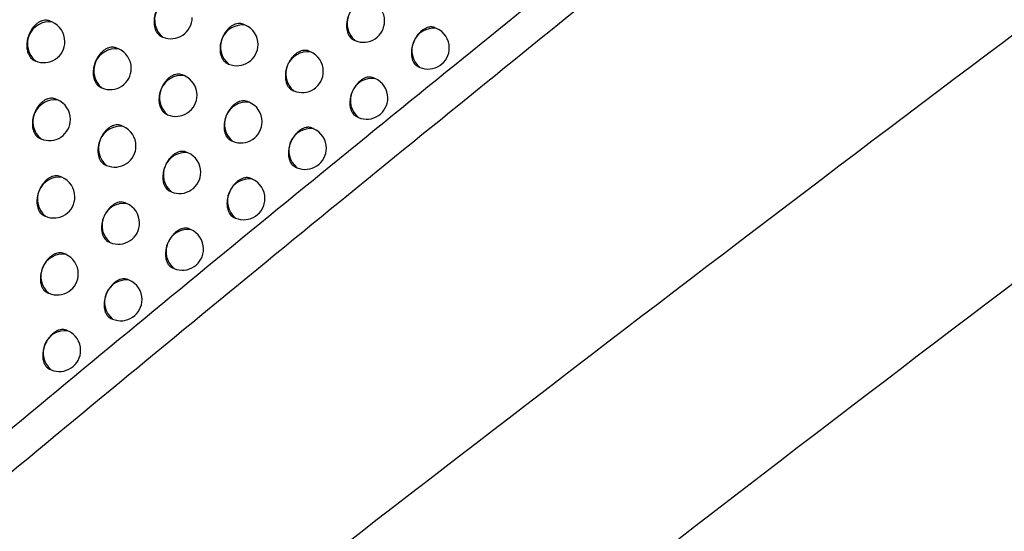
# Model space of a CAD drawing. Header units: millimetres. Extents: x -0.66 to 0.91, y -0.4 to 0.64.
# Tile 138 of 241: x 0.7012 to 0.7245, y -0.1771 to -0.165. Entities that reach past the tile are written whole.
import ezdxf

# ---------------------------------------------------------------- set-up
doc = ezdxf.new("R2010")
doc.units = ezdxf.units.MM
doc.layers.add('FORMAT', color=7, linetype='Continuous')

msp = doc.modelspace()

# ---------------------------------------------------------------- linework, layer by layer
at = {"layer": 'FORMAT', "color": 7, "linetype": 'Continuous', "lineweight": 25}
for p, q in [((0.701994, -0.165098), (0.701943, -0.165076)), ((0.706554, -0.16517), (0.70651, -0.165151)), ((0.711068, -0.165249), (0.711031, -0.165233)), ((0.704586, -0.165445), (0.704608, -0.165454)), ((0.709122, -0.165524), (0.709151, -0.165537)), ((0.703561, -0.165733), (0.703514, -0.165713)), ((0.708094, -0.165802), (0.708054, -0.165785)), ((0.701586, -0.166011), (0.701604, -0.166019)), ((0.706139, -0.16608), (0.706164, -0.16609)), ((0.710646, -0.166156), (0.710678, -0.16617)), ((0.705113, -0.166364), (0.705069, -0.166346)), ((0.709617, -0.166431), (0.709581, -0.166415)), ((0.703149, -0.166644), (0.703171, -0.166654)), ((0.707675, -0.166711), (0.707704, -0.166723)), ((0.702125, -0.166936), (0.702079, -0.166916)), ((0.706648, -0.166992), (0.706609, -0.166975)), ((0.704697, -0.167274), (0.704723, -0.167285)), ((0.703671, -0.167562), (0.703629, -0.167544)), ((0.709194, -0.167337), (0.709227, -0.167352)), ((0.708166, -0.167615), (0.708131, -0.167601)), ((0.701712, -0.167847), (0.701735, -0.167857)), ((0.706228, -0.1679), (0.706258, -0.167913)), ((0.705202, -0.168185), (0.705163, -0.168169)), ((0.703254, -0.168472), (0.703282, -0.168483)), ((0.707742, -0.168522), (0.707777, -0.168536)), ((0.70223, -0.168763), (0.702189, -0.168745)), ((0.706716, -0.168803), (0.706681, -0.168789)), ((0.704781, -0.169093), (0.704812, -0.169106)), ((0.703756, -0.169381), (0.703719, -0.169365)), ((0.701813, -0.169672), (0.701841, -0.169684)), ((0.706291, -0.169709), (0.706326, -0.169724)), ((0.705266, -0.169994), (0.705232, -0.16998)), ((0.703335, -0.170288), (0.703366, -0.170302)), ((0.702311, -0.17058), (0.702274, -0.170564)), ((0.70484, -0.1709), (0.704876, -0.170915)), ((0.703816, -0.171189), (0.703783, -0.171175)), ((0.701888, -0.171487), (0.701921, -0.171501)), ((0.703389, -0.172094), (0.703426, -0.172109)), ((0.702366, -0.172386), (0.702334, -0.172372)), ((0.701939, -0.173291), (0.701976, -0.173307))]:
    msp.add_line(p, q, dxfattribs=at)
for centre, radius, start, end in [((0.704937, -0.16505), 0.000520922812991, 83.34982, 230.761992), ((0.70948, -0.165133), 0.0005209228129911, 83.34982, 230.761992), ((0.709346, -0.165076), 0.0005000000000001, 0, 67.055906), ((0.704803, -0.164993), 0.0005, 247.055906, 0), ((0.701934, -0.165615), 0.000520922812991, 83.34982, 230.761992), ((0.701799, -0.165558), 0.0005, 0, 67.055906), ((0.706494, -0.165687), 0.0005209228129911, 83.34982, 230.761992), ((0.706359, -0.16563), 0.0005000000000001, 0, 67.055906), ((0.709346, -0.165076), 0.0005000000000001, 247.055906, 0), ((0.711008, -0.165766), 0.000520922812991, 83.34982, 230.761992), ((0.710873, -0.165709), 0.0005, 0, 67.055906), ((0.701799, -0.165558), 0.0005, 247.055906, 0), ((0.706359, -0.16563), 0.0005000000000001, 247.055906, 0), ((0.703501, -0.16625), 0.000520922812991, 83.34982, 230.761992), ((0.703366, -0.166193), 0.0005000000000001, 0, 67.055906), ((0.708034, -0.16632), 0.0005209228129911, 83.34982, 230.761992), ((0.707899, -0.166263), 0.0005, 0, 67.055906), ((0.710873, -0.165709), 0.0005, 247.055906, 0), ((0.703366, -0.166193), 0.0005000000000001, 247.055906, 0), ((0.705052, -0.166882), 0.000520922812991, 83.34982, 230.761992), ((0.704918, -0.166825), 0.0005000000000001, 0, 67.055906), ((0.707899, -0.166263), 0.0005000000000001, 247.055906, 0), ((0.709557, -0.166948), 0.000520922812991, 83.34982, 230.761992), ((0.709422, -0.166891), 0.0005000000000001, 0, 67.055906), ((0.704918, -0.166825), 0.0005000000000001, 247.055906, 0), ((0.702065, -0.167453), 0.0005209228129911, 83.34982, 230.761992), ((0.70193, -0.167396), 0.0005, 0, 67.055906), ((0.706588, -0.167509), 0.0005209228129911, 83.34982, 230.761992), ((0.706453, -0.167453), 0.0005000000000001, 0, 67.055906), ((0.709422, -0.166891), 0.0005000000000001, 247.055906, 0), ((0.70193, -0.167396), 0.0005, 247.055906, 0), ((0.703611, -0.16808), 0.0005209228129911, 83.34982, 230.761992), ((0.703477, -0.168023), 0.0005000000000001, 0, 67.055906), ((0.706453, -0.167453), 0.0005000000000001, 247.055906, 0), ((0.708106, -0.168133), 0.0005209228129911, 83.34982, 230.761992), ((0.707971, -0.168076), 0.0005, 0, 67.055906), ((0.703477, -0.168023), 0.0005000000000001, 247.055906, 0), ((0.705142, -0.168702), 0.000520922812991, 83.34982, 230.761992), ((0.705007, -0.168645), 0.0004999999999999, 0, 67.055906), ((0.707971, -0.168076), 0.0005, 247.055906, 0), ((0.705007, -0.168645), 0.0005, 247.055906, 0), ((0.70217, -0.16928), 0.0005209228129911, 83.34982, 230.761992), ((0.702035, -0.169223), 0.0005000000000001, 0, 67.055906), ((0.706655, -0.169321), 0.000520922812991, 83.34982, 230.761992), ((0.706521, -0.169264), 0.0005, 0, 67.055906), ((0.702035, -0.169223), 0.0005000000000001, 247.055906, 0), ((0.703696, -0.169898), 0.0005209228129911, 83.34982, 230.761992), ((0.703561, -0.169841), 0.0005, 0, 67.055906), ((0.706521, -0.169264), 0.0005000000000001, 247.055906, 0), ((0.703561, -0.169841), 0.0005, 247.055906, 0), ((0.705205, -0.170512), 0.0005209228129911, 83.34982, 230.761992), ((0.705071, -0.170455), 0.0005000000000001, 0, 67.055906), ((0.70225, -0.171097), 0.000520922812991, 83.34982, 230.761992), ((0.702116, -0.17104), 0.0005000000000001, 0, 67.055906), ((0.705071, -0.170455), 0.0005000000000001, 247.055906, 0), ((0.702116, -0.17104), 0.0005000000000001, 247.055906, 0), ((0.703755, -0.171706), 0.0005209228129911, 83.34982, 230.761992), ((0.703621, -0.171649), 0.0005, 0, 67.055906), ((0.703621, -0.171649), 0.0005, 247.055906, 0), ((0.702306, -0.172903), 0.000520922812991, 83.34982, 230.761992), ((0.702171, -0.172846), 0.0005, 0, 67.055906), ((0.702171, -0.172846), 0.0005, 247.055906, 0)]:
    msp.add_arc(centre, radius, start, end, dxfattribs=at)
for points, knots in [([(0.6705967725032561, -0.1727252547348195), (0.6713366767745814, -0.1722604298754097), (0.6774683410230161, -0.1684083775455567), (0.6889959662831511, -0.1612422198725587), (0.7051856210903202, -0.1513490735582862), (0.7213831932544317, -0.1416280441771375), (0.733603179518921, -0.1344214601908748), (0.7404230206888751, -0.1304512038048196), (0.7418410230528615, -0.1296256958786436)], [0, 0, 0, 0, 0.0311834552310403, 0.2584205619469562, 0.4856768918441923, 0.712990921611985, 0.9403241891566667, 1, 1, 1, 1]), ([(0.7413280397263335, -0.1357739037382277), (0.7334972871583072, -0.1400530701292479), (0.7178352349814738, -0.1486117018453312), (0.6949304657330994, -0.1619704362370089), (0.6798858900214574, -0.1712743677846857), (0.672587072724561, -0.1757881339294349)], [0, 0, 0, 0, 0.3398546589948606, 0.6797330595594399, 1, 1, 1, 1]), ([(0.7716482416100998, -0.1374241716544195), (0.7629459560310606, -0.1435037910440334), (0.7455392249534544, -0.1556645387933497), (0.719558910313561, -0.1749755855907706), (0.7023572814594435, -0.1885391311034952), (0.6937575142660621, -0.1953200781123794)], [0, 0, 0, 0, 0.3333052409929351, 0.666693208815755, 1, 1, 1, 1]), ([(0.6897636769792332, -0.1851559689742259), (0.6943681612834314, -0.1812856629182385), (0.70357902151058, -0.1735434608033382), (0.7174479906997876, -0.1622870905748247), (0.731347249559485, -0.1512673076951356), (0.7406269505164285, -0.1441630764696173), (0.7452677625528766, -0.1406102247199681)], [0, 0, 0, 0, 0.2497424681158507, 0.4995875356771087, 0.7497419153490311, 1, 1, 1, 1]), ([(0.7392231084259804, -0.1442338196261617), (0.7308114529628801, -0.1507881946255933), (0.717937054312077, -0.1608199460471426), (0.700639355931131, -0.1749681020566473), (0.6917616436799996, -0.1824570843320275), (0.6873219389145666, -0.1862022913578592)], [0, 0, 0, 0, 0.4851334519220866, 0.7425175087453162, 1, 1, 1, 1]), ([(0.6904517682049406, -0.1919713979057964), (0.6924596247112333, -0.1903677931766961), (0.7027261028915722, -0.182168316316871), (0.7213285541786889, -0.1677778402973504), (0.7383869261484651, -0.1551697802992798), (0.7471314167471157, -0.1488758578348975), (0.7475249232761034, -0.1485926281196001)], [0, 0, 0, 0, 0.1061557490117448, 0.5427906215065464, 0.9794253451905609, 1, 1, 1, 1]), ([(0.7049489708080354, -0.1645126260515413), (0.7049476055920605, -0.1645119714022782), (0.7049287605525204, -0.1645029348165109), (0.7048983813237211, -0.1644961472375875), (0.7048590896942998, -0.1644928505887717), (0.7048188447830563, -0.1644944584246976), (0.7047777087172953, -0.1645028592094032), (0.7047366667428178, -0.1645180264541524), (0.7046959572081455, -0.1645375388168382), (0.7046560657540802, -0.1645634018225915), (0.7046179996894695, -0.1645950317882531), (0.7045813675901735, -0.1646302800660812), (0.7045471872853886, -0.164670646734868), (0.7045163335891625, -0.1647151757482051), (0.7044878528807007, -0.1647622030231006), (0.7044631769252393, -0.1648125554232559), (0.7044429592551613, -0.1648650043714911), (0.70442580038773, -0.1649185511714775), (0.7044133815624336, -0.1649732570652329), (0.7044060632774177, -0.1650277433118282), (0.7044031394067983, -0.1650682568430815), (0.7044027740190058, -0.1651079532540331), (0.7044050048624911, -0.1651471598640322), (0.7044130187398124, -0.1652101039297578), (0.7044296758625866, -0.1652686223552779), (0.7044539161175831, -0.165319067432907), (0.7044707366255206, -0.1653470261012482), (0.704489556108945, -0.1653722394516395), (0.7045105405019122, -0.1653949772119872), (0.7045334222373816, -0.1654144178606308), (0.7045583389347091, -0.1654320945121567), (0.7045770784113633, -0.1654393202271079), (0.7045869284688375, -0.165443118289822)], [0, 0, 0, 0, 0.0041863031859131, 0.0577864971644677, 0.0851486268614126, 0.1116076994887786, 0.1651362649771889, 0.1924614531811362, 0.2188933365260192, 0.2723660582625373, 0.2996616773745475, 0.3260894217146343, 0.3795527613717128, 0.4068424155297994, 0.4332916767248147, 0.4867979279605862, 0.5141088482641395, 0.5405936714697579, 0.5941719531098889, 0.621519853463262, 0.6480357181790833, 0.6747368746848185, 0.7017249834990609, 0.7291061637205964, 0.8091605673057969, 0.8365556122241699, 0.8630731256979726, 0.88977635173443, 0.9167673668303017, 0.9441527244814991, 0.9706449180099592, 0.9999999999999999, 0.9999999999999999, 0.9999999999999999, 0.9999999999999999]), ([(0.7094995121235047, -0.1645984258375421), (0.7094981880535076, -0.1645977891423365), (0.7094797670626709, -0.1645889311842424), (0.7094499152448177, -0.1645823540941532), (0.709411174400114, -0.1645792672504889), (0.7093713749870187, -0.1645810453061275), (0.7093305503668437, -0.1645895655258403), (0.7092896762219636, -0.1646047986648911), (0.7092490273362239, -0.1646243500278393), (0.7092090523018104, -0.1646502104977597), (0.7091707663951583, -0.1646817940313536), (0.7091338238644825, -0.1647169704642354), (0.7090992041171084, -0.1647572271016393), (0.7090678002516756, -0.1648016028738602), (0.7090387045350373, -0.1648484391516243), (0.7090133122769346, -0.1648985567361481), (0.7089922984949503, -0.1649507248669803), (0.708974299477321, -0.1650039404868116), (0.7089609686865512, -0.1650582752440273), (0.7089506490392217, -0.1651256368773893), (0.708947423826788, -0.1651790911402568), (0.7089493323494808, -0.1652305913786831), (0.7089546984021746, -0.1652804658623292), (0.7089651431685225, -0.1653274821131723), (0.7089803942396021, -0.1653704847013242), (0.7089942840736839, -0.165400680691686), (0.7090156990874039, -0.1654374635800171), (0.7090413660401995, -0.1654692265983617), (0.7090708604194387, -0.165494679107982), (0.70909511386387, -0.1655120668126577), (0.7091134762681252, -0.1655191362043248), (0.7091231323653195, -0.1655228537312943)], [0, 0, 0, 0, 0.0041487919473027, 0.0577196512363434, 0.0850655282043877, 0.1115383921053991, 0.1650939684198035, 0.1924319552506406, 0.2188991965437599, 0.2724431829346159, 0.2997749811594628, 0.3262425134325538, 0.3797868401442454, 0.4071185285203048, 0.4335925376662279, 0.4871498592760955, 0.5144880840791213, 0.5409707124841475, 0.5945455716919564, 0.6218928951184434, 0.6748152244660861, 0.7019688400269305, 0.729322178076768, 0.7822437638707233, 0.8093972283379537, 0.8367504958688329, 0.8632333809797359, 0.9168092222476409, 0.9441575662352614, 0.9706345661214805, 1, 1, 1, 1]), ([(0.7019430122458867, -0.1650762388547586), (0.7019416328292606, -0.1650755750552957), (0.701931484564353, -0.1650706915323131), (0.7019112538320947, -0.1650646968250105), (0.7018823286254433, -0.1650585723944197), (0.7018525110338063, -0.1650562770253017), (0.7018121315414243, -0.1650577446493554), (0.7017708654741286, -0.1650661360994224), (0.7017297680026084, -0.1650812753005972), (0.7016890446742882, -0.1651007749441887), (0.7016491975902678, -0.1651266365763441), (0.701611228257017, -0.1651582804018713), (0.7015747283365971, -0.1651935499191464), (0.7015407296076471, -0.1652339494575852), (0.7015100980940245, -0.1652785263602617), (0.701481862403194, -0.1653256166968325), (0.701457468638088, -0.1653760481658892), (0.701437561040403, -0.165428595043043), (0.7014207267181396, -0.1654822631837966), (0.7014086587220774, -0.1655371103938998), (0.7014017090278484, -0.1655917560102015), (0.7013990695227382, -0.1656324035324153), (0.7013989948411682, -0.1656722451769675), (0.7014015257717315, -0.1657116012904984), (0.7014100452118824, -0.1657748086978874), (0.701427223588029, -0.1658335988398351), (0.7014519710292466, -0.1658843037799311), (0.7014690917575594, -0.1659124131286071), (0.7014882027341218, -0.1659377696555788), (0.7015094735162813, -0.1659606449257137), (0.701532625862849, -0.1659802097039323), (0.701557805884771, -0.1659980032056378), (0.7015766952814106, -0.1660052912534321), (0.7015866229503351, -0.1660091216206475)], [0, 0, 0, 0, 0.0041980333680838, 0.0308846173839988, 0.0578593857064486, 0.0852291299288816, 0.1116782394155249, 0.1651871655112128, 0.1925029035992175, 0.2189123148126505, 0.2723397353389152, 0.2996123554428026, 0.3260148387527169, 0.3794268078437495, 0.4066898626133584, 0.4331220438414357, 0.4865931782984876, 0.5138854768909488, 0.5403684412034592, 0.5939423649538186, 0.6212873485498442, 0.6478165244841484, 0.674530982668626, 0.7015323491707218, 0.7289267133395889, 0.8090463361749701, 0.8364637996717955, 0.8630009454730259, 0.889724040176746, 0.9167353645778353, 0.9441416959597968, 0.9706426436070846, 1, 1, 1, 1]), ([(0.7065096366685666, -0.165151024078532), (0.7065082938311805, -0.1651503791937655), (0.7064896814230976, -0.1651414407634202), (0.706459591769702, -0.1651347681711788), (0.706420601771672, -0.1651315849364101), (0.70638059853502, -0.165133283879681), (0.7063396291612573, -0.1651417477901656), (0.7062986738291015, -0.1651569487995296), (0.7062579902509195, -0.1651764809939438), (0.7062180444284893, -0.1652023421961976), (0.7061798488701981, -0.1652339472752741), (0.7061430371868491, -0.1652691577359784), (0.7061086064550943, -0.1653094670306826), (0.7060774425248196, -0.1653539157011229), (0.7060486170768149, -0.1654008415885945), (0.7060235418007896, -0.165451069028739), (0.7060028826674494, -0.1655033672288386), (0.705985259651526, -0.165556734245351), (0.7059723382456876, -0.1656112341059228), (0.7059644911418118, -0.1656654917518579), (0.7059611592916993, -0.1657058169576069), (0.7059603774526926, -0.1657453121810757), (0.7059621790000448, -0.1657843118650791), (0.7059694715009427, -0.1658468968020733), (0.7059853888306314, -0.165905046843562), (0.7060089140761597, -0.1659551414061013), (0.7060253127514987, -0.1659828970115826), (0.706043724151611, -0.1660079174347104), (0.7060643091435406, -0.1660304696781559), (0.7060868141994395, -0.1660497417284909), (0.7061113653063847, -0.1660672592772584), (0.7061298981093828, -0.1660743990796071), (0.70613964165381, -0.1660781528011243)], [0, 0, 0, 0, 0.0041664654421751, 0.0577493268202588, 0.0851017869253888, 0.1115704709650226, 0.1651179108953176, 0.1924520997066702, 0.2189074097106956, 0.2724273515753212, 0.2997469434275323, 0.3262010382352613, 0.379717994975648, 0.4070354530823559, 0.4335016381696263, 0.4870427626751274, 0.5143722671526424, 0.5408569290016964, 0.5944355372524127, 0.6217843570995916, 0.6482835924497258, 0.6749681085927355, 0.7019395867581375, 0.7293041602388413, 0.8092832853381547, 0.8366524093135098, 0.8631480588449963, 0.8898291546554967, 0.9167975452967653, 0.9441595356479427, 0.9706421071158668, 1, 1, 1, 1]), ([(0.7110312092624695, -0.1652335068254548), (0.7110299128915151, -0.1652328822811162), (0.7110117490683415, -0.1652241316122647), (0.7109822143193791, -0.1652176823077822), (0.7109438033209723, -0.1652147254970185), (0.7109042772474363, -0.1652166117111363), (0.7108636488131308, -0.165225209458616), (0.7108228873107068, -0.1652404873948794), (0.7107822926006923, -0.165260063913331), (0.7107422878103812, -0.1652859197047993), (0.7107038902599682, -0.1653174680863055), (0.7106667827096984, -0.1653525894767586), (0.710631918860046, -0.1653927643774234), (0.7106002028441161, -0.1654370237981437), (0.710578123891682, -0.1654720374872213), (0.710557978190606, -0.1655084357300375), (0.7105396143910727, -0.1655465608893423), (0.7105181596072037, -0.1655984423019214), (0.7105010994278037, -0.1656520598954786), (0.7104888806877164, -0.1657059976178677), (0.7104777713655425, -0.1657733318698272), (0.7104751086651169, -0.1658398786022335), (0.7104810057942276, -0.1659015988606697), (0.7104891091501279, -0.1659492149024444), (0.7105021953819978, -0.1659934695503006), (0.710519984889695, -0.1660332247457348), (0.710540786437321, -0.1660697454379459), (0.7105658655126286, -0.1661012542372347), (0.7105948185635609, -0.1661264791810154), (0.7106186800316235, -0.1661437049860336), (0.7106368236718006, -0.1661506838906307), (0.710646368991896, -0.1661543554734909)], [0, 0, 0, 0, 0.004117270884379, 0.0576882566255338, 0.0850338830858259, 0.1115137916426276, 0.1650833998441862, 0.1924283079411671, 0.2189078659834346, 0.2724767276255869, 0.2998212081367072, 0.326301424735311, 0.3798715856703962, 0.4072166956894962, 0.4336983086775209, 0.4603651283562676, 0.4873187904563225, 0.5146653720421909, 0.5675765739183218, 0.5947245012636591, 0.6220721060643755, 0.7019878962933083, 0.7293350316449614, 0.7558155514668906, 0.8093864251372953, 0.8367320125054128, 0.8632114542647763, 0.9167801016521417, 0.9441244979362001, 0.9706040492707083, 1, 1, 1, 1]), ([(0.7035136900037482, -0.165712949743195), (0.7035123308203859, -0.1657122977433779), (0.7034935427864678, -0.1657032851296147), (0.703463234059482, -0.1656965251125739), (0.7034240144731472, -0.1656932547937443), (0.7033838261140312, -0.1656948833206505), (0.7033427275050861, -0.1657032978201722), (0.7033017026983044, -0.1657184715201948), (0.703260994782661, -0.1657379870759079), (0.7032210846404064, -0.1657638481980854), (0.7031829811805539, -0.1657954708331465), (0.703146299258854, -0.1658307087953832), (0.7031120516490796, -0.1658710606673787), (0.7030811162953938, -0.1659155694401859), (0.7030525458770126, -0.1659625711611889), (0.7030277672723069, -0.1660128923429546), (0.7030074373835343, -0.166065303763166), (0.702990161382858, -0.1661188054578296), (0.7029776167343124, -0.1661734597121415), (0.7029701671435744, -0.1662278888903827), (0.7029671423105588, -0.166268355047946), (0.7029666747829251, -0.1663080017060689), (0.7029687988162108, -0.166347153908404), (0.7029750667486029, -0.1663973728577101), (0.7029864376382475, -0.166444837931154), (0.7030026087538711, -0.1664882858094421), (0.7030171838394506, -0.1665188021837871), (0.7030339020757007, -0.1665467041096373), (0.7030526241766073, -0.1665718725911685), (0.7030735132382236, -0.1665945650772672), (0.7030963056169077, -0.166613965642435), (0.703121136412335, -0.1666316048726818), (0.7031398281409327, -0.166638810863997), (0.703149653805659, -0.1666425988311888)], [0, 0, 0, 0, 0.0041790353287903, 0.0577669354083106, 0.0851225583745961, 0.1115806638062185, 0.1651071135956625, 0.192431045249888, 0.2188658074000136, 0.2723443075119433, 0.2996428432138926, 0.326074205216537, 0.3795449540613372, 0.4068385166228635, 0.4332886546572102, 0.4867968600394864, 0.5141089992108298, 0.5405898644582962, 0.5941603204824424, 0.6215044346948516, 0.6480117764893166, 0.6747043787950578, 0.7016838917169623, 0.7290564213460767, 0.7820367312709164, 0.8092205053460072, 0.8366044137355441, 0.8631121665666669, 0.8898055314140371, 0.9167865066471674, 0.9441615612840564, 0.9706474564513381, 1, 1, 1, 1]), ([(0.7080539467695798, -0.1657854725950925), (0.7080526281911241, -0.1657848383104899), (0.7080342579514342, -0.1657760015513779), (0.708004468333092, -0.1657694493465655), (0.7079657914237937, -0.1657663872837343), (0.7079260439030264, -0.1657681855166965), (0.7078852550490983, -0.1657767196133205), (0.7078443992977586, -0.165791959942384), (0.707803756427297, -0.1658115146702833), (0.7077637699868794, -0.1658373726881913), (0.707725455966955, -0.1658689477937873), (0.7076884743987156, -0.1659041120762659), (0.7076537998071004, -0.1659443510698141), (0.7076223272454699, -0.1659887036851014), (0.7075931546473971, -0.1660355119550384), (0.7075676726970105, -0.1660855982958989), (0.7075465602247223, -0.1661377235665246), (0.7075329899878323, -0.1661775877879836), (0.7075218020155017, -0.1662177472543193), (0.7075129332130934, -0.1662585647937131), (0.7075024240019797, -0.1663260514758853), (0.7075003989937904, -0.1663928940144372), (0.707509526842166, -0.1664796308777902), (0.7075246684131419, -0.1665374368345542), (0.7075474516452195, -0.166587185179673), (0.707563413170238, -0.1666147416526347), (0.7075814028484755, -0.1666395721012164), (0.7076015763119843, -0.1666619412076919), (0.7076236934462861, -0.1666810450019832), (0.7076478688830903, -0.1666984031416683), (0.7076661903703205, -0.1667054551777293), (0.7076758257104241, -0.1667091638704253)], [0, 0, 0, 0, 0.0041432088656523, 0.0577225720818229, 0.0850726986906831, 0.1115517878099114, 0.1651198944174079, 0.19246420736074, 0.2189392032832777, 0.2724988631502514, 0.2998386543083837, 0.3263141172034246, 0.3798745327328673, 0.4072144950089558, 0.4336951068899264, 0.4872658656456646, 0.5146110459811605, 0.5410981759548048, 0.567770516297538, 0.5947296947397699, 0.6220817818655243, 0.7020242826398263, 0.7293805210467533, 0.8093205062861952, 0.8366760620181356, 0.863162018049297, 0.8898332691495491, 0.9167915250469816, 0.9441429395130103, 0.9706245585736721, 1, 1, 1, 1]), ([(0.7050691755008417, -0.1663461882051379), (0.7050678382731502, -0.1663455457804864), (0.7050492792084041, -0.1663366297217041), (0.7050192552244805, -0.1663299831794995), (0.7049803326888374, -0.1663268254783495), (0.7049403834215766, -0.166328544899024), (0.7048994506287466, -0.1663370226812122), (0.7048585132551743, -0.1663522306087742), (0.7048178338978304, -0.1663717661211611), (0.7047778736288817, -0.1663976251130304), (0.7047396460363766, -0.1664292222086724), (0.7047027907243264, -0.1664644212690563), (0.7046682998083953, -0.1665047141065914), (0.7046370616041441, -0.1665491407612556), (0.7046081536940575, -0.166596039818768), (0.7045829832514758, -0.1666462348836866), (0.7045622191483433, -0.16669849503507), (0.7045444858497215, -0.1667518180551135), (0.704531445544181, -0.1668062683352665), (0.7045234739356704, -0.1668604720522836), (0.7045200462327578, -0.1669007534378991), (0.7045191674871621, -0.1669402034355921), (0.704520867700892, -0.1669791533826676), (0.7045265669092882, -0.1670290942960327), (0.7045373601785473, -0.1670762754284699), (0.7045529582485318, -0.1671194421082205), (0.7045671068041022, -0.167149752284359), (0.7045834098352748, -0.1671774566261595), (0.7046017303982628, -0.1672024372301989), (0.7046222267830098, -0.1672249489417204), (0.7046446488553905, -0.1672441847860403), (0.7046691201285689, -0.1672616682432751), (0.7046876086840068, -0.1672687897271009), (0.7046973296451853, -0.1672725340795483)], [0, 0, 0, 0, 0.0041597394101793, 0.0577320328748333, 0.0850789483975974, 0.1115457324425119, 0.165089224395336, 0.1924212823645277, 0.2188772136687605, 0.2723983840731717, 0.299718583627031, 0.3261737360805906, 0.3796928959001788, 0.4070115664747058, 0.4334769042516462, 0.4870164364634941, 0.5143452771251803, 0.5408258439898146, 0.5943962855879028, 0.6217410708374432, 0.6482332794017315, 0.6749107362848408, 0.7018751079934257, 0.7292325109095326, 0.7821679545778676, 0.8093285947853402, 0.8366891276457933, 0.8631773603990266, 0.8898509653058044, 0.9168117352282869, 0.9441659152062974, 0.9706434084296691, 1, 1, 1, 1]), ([(0.709580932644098, -0.1664155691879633), (0.709579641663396, -0.1664149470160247), (0.7095615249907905, -0.1664062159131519), (0.7095320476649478, -0.1663997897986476), (0.7094936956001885, -0.166396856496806), (0.7094542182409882, -0.1663987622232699), (0.7094136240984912, -0.1664073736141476), (0.7093728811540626, -0.1664226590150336), (0.7093322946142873, -0.1664422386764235), (0.7092922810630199, -0.1664680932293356), (0.7092538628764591, -0.1664996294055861), (0.7092260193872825, -0.1665259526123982), (0.7091994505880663, -0.1665545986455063), (0.7091739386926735, -0.1665858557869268), (0.7091422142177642, -0.166630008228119), (0.7091137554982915, -0.1666779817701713), (0.7090893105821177, -0.1667285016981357), (0.7090677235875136, -0.1667804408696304), (0.7090505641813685, -0.1668340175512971), (0.7090382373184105, -0.1668879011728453), (0.7090314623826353, -0.1669284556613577), (0.7090272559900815, -0.1669683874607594), (0.709025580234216, -0.1670074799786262), (0.7090264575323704, -0.1670460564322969), (0.7090299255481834, -0.1670833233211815), (0.7090379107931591, -0.1671308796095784), (0.7090508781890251, -0.1671750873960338), (0.7090685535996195, -0.1672147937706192), (0.7090892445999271, -0.1672512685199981), (0.7091142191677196, -0.1672827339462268), (0.7091430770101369, -0.1673079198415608), (0.709166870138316, -0.1673251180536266), (0.709184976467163, -0.1673320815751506), (0.7091945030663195, -0.1673357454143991)], [0, 0, 0, 0, 0.0041095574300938, 0.0576705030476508, 0.0850109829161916, 0.1114864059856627, 0.1650469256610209, 0.1923871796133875, 0.2188625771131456, 0.2724230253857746, 0.2997632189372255, 0.3262391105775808, 0.3529001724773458, 0.3798480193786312, 0.4071887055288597, 0.4600881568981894, 0.4872300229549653, 0.514571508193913, 0.5674712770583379, 0.5946133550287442, 0.6219550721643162, 0.648431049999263, 0.6750922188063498, 0.702040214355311, 0.7293811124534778, 0.7558559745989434, 0.8094153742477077, 0.8367550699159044, 0.8632296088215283, 0.9167883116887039, 0.9441276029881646, 0.9706028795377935, 0.9999999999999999, 0.9999999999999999, 0.9999999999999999, 0.9999999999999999]), ([(0.7020784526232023, -0.166916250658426), (0.7020770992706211, -0.1669156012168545), (0.7020583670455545, -0.1669066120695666), (0.7020281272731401, -0.1668998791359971), (0.7019889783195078, -0.1668966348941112), (0.7019488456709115, -0.16689828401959), (0.7019077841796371, -0.1669067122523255), (0.7018667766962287, -0.166921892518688), (0.7018260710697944, -0.1669414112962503), (0.7017861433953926, -0.1669672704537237), (0.7017480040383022, -0.1669988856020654), (0.7017112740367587, -0.1670341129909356), (0.7016769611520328, -0.1670744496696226), (0.7016459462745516, -0.1671189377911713), (0.7016172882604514, -0.1671659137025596), (0.7015924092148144, -0.1672162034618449), (0.7015719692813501, -0.1672685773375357), (0.7015545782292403, -0.1673220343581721), (0.7015419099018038, -0.1673766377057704), (0.7015343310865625, -0.1674310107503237), (0.7015312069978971, -0.1674714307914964), (0.7015306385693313, -0.1675110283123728), (0.7015326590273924, -0.1675501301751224), (0.7015387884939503, -0.167600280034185), (0.7015500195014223, -0.1676476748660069), (0.7015660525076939, -0.1676910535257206), (0.7015805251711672, -0.1677215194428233), (0.7015971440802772, -0.1677493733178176), (0.7016157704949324, -0.1677744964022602), (0.7016365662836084, -0.167797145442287), (0.7016592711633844, -0.1678165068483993), (0.7016840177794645, -0.1678341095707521), (0.7017026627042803, -0.1678412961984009), (0.7017124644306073, -0.1678450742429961)], [0, 0, 0, 0, 0.0041727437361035, 0.0577564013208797, 0.0851096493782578, 0.1115702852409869, 0.165101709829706, 0.1924280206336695, 0.2188688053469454, 0.2723594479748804, 0.2996641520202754, 0.3261022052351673, 0.3795865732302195, 0.4068872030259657, 0.4333415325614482, 0.486858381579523, 0.5141751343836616, 0.5406557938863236, 0.5942259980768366, 0.6215701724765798, 0.6480731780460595, 0.674761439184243, 0.7017366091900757, 0.7291047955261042, 0.7820725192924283, 0.809249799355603, 0.8366271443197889, 0.8631295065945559, 0.8898174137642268, 0.9167928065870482, 0.9441620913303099, 0.9706457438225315, 1, 1, 1, 1]), ([(0.7066085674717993, -0.1669755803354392), (0.7066072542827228, -0.1669749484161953), (0.7065889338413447, -0.1669661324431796), (0.7065592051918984, -0.1669596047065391), (0.7065205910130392, -0.1669565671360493), (0.7064808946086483, -0.1669583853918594), (0.70644014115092, -0.1669669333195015), (0.706399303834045, -0.1669821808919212), (0.7063586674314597, -0.167001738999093), (0.7063186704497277, -0.167027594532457), (0.7062803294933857, -0.1670591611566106), (0.7062433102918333, -0.1670943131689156), (0.7062085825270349, -0.1671345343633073), (0.7061770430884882, -0.1671788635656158), (0.706147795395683, -0.1672256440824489), (0.7061222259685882, -0.1672756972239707), (0.706101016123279, -0.1673277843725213), (0.7060873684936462, -0.1673676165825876), (0.7060760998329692, -0.1674077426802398), (0.7060671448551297, -0.1674485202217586), (0.7060586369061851, -0.1675023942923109), (0.7060551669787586, -0.1675557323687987), (0.7060568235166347, -0.1676071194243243), (0.7060619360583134, -0.1676568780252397), (0.7060721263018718, -0.1677037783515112), (0.7060871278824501, -0.167746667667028), (0.706100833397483, -0.1677767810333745), (0.7061220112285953, -0.1678134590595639), (0.7061474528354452, -0.1678451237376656), (0.7061767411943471, -0.1678704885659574), (0.7062008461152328, -0.1678878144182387), (0.7062191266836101, -0.1678948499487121), (0.7062287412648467, -0.1678985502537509)], [0, 0, 0, 0, 0.0041359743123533, 0.0577014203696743, 0.085044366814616, 0.1115182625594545, 0.165075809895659, 0.1924146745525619, 0.2188857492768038, 0.2724374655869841, 0.2997731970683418, 0.3262448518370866, 0.3797976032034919, 0.4071337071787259, 0.4336093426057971, 0.4871701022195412, 0.5145102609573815, 0.540990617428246, 0.5676561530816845, 0.5946084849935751, 0.6219536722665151, 0.6748651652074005, 0.7020132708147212, 0.7293610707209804, 0.7822701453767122, 0.8094171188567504, 0.8367638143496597, 0.8632420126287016, 0.9168082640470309, 0.944151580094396, 0.9706267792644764, 1, 1, 1, 1]), ([(0.7036288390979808, -0.1675443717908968), (0.703627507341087, -0.1675437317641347), (0.7036090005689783, -0.1675348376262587), (0.7035790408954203, -0.1675282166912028), (0.703540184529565, -0.1675250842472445), (0.7035002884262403, -0.1675268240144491), (0.7034593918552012, -0.1675353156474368), (0.7034184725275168, -0.1675505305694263), (0.7033777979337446, -0.1675700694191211), (0.7033378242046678, -0.1675959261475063), (0.7032995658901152, -0.167627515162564), (0.7032626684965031, -0.1676627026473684), (0.7032281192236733, -0.1677029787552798), (0.7031968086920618, -0.1677473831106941), (0.7031678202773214, -0.1677942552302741), (0.7031425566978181, -0.1678444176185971), (0.7031216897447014, -0.1678966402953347), (0.7031038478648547, -0.1679499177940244), (0.703090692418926, -0.1680043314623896), (0.7030785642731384, -0.1680853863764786), (0.703076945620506, -0.1681524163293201), (0.7030852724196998, -0.168226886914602), (0.7030959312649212, -0.1682740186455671), (0.7031113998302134, -0.1683171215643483), (0.7031254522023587, -0.1683473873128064), (0.7031416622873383, -0.1683750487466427), (0.7031598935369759, -0.1683999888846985), (0.7031803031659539, -0.1684224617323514), (0.7032026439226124, -0.1684416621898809), (0.7032270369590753, -0.1684591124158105), (0.7032454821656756, -0.1684662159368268), (0.7032551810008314, -0.168469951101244)], [0, 0, 0, 0, 0.0041545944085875, 0.057734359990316, 0.0850849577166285, 0.1115583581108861, 0.1651151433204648, 0.1924538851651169, 0.2189186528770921, 0.2724576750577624, 0.299786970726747, 0.3262513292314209, 0.3797891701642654, 0.4071174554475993, 0.433590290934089, 0.4871450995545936, 0.5144818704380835, 0.540967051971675, 0.5945469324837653, 0.6218966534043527, 0.7018493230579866, 0.7292089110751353, 0.7821463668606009, 0.8093080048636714, 0.8366695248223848, 0.8631595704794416, 0.8898349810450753, 0.9167975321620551, 0.9441534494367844, 0.9706348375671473, 1, 1, 1, 1]), ([(0.7081309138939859, -0.1676007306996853), (0.7081296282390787, -0.1676001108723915), (0.7081115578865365, -0.1675913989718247), (0.7080821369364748, -0.1675849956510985), (0.7080438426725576, -0.167582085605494), (0.7080044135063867, -0.1675840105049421), (0.7079638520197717, -0.1675926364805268), (0.7079231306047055, -0.1676079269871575), (0.7078927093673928, -0.1676226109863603), (0.7078627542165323, -0.1676402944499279), (0.7078330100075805, -0.1676611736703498), (0.70780408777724, -0.1676848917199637), (0.7077762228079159, -0.1677112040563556), (0.7077496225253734, -0.1677398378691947), (0.7077240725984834, -0.1677710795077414), (0.7076922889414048, -0.1678152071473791), (0.7076637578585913, -0.1678631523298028), (0.7076392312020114, -0.1679136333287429), (0.7076228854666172, -0.1679527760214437), (0.7076088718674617, -0.1679924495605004), (0.7075972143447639, -0.168032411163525), (0.7075878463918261, -0.1680730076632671), (0.7075810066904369, -0.1681134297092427), (0.7075752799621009, -0.1681666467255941), (0.7075746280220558, -0.1682186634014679), (0.7075791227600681, -0.168268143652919), (0.7075869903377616, -0.1683156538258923), (0.7075998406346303, -0.1683598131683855), (0.7076174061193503, -0.1683994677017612), (0.7076379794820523, -0.168435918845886), (0.7076629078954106, -0.1684672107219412), (0.7076915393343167, -0.1684926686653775), (0.7077148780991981, -0.1685083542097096), (0.7077318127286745, -0.1685179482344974), (0.7077413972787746, -0.1685213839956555), (0.7077422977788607, -0.1685217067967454)], [0, 0, 0, 0, 0.0041023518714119, 0.0576600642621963, 0.0849988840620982, 0.1114729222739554, 0.1650306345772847, 0.1923694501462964, 0.2188435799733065, 0.2455028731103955, 0.272448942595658, 0.299787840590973, 0.3262622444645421, 0.3529218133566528, 0.3798681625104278, 0.4072073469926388, 0.4601027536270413, 0.4872425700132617, 0.5145819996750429, 0.5410562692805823, 0.5677157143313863, 0.5946619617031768, 0.6220010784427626, 0.6484744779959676, 0.7020309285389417, 0.7293691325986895, 0.7558419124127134, 0.8093970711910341, 0.8367345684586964, 0.8632077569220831, 0.9167637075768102, 0.9441015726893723, 0.9705759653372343, 0.9972355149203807, 1, 1, 1, 1]), ([(0.7051633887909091, -0.1681687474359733), (0.7051620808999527, -0.168168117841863), (0.705143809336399, -0.1681593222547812), (0.7051141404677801, -0.1681528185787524), (0.7050755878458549, -0.1681498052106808), (0.7050359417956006, -0.1681516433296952), (0.7049952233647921, -0.1681602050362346), (0.7049544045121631, -0.1681754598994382), (0.7049137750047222, -0.1681950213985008), (0.7048737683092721, -0.1682208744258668), (0.7048354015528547, -0.1682524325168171), (0.7047983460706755, -0.1682875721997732), (0.704763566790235, -0.1683277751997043), (0.7047319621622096, -0.1683720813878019), (0.7047026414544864, -0.1684188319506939), (0.7046769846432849, -0.1684688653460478), (0.7046450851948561, -0.1685467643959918), (0.7046258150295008, -0.1686149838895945), (0.7046129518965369, -0.1686953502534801), (0.7046093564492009, -0.1687486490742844), (0.7046108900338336, -0.1687999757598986), (0.704614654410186, -0.168837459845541), (0.704620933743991, -0.1688732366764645), (0.7046296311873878, -0.1689071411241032), (0.7046408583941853, -0.168939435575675), (0.7046544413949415, -0.1689694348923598), (0.704675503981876, -0.1690060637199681), (0.704700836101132, -0.1690376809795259), (0.7047300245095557, -0.1690630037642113), (0.7047540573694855, -0.1690802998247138), (0.7047722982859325, -0.1690873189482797), (0.7047818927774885, -0.1690910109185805)], [0, 0, 0, 0, 0.0041303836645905, 0.0577024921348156, 0.0850487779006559, 0.111527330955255, 0.1650942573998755, 0.1924378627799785, 0.2189146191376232, 0.2724778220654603, 0.2998194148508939, 0.3262968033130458, 0.3798611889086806, 0.4072032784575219, 0.4336836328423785, 0.4872539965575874, 0.5145991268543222, 0.5945195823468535, 0.6218681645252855, 0.6747838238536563, 0.7019340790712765, 0.7292840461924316, 0.7557674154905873, 0.7824360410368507, 0.8093916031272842, 0.8367402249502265, 0.86322107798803, 0.9167926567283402, 0.9441386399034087, 0.9706176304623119, 1, 1, 1, 1]), ([(0.7021886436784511, -0.1687455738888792), (0.7021873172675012, -0.1687449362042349), (0.7021688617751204, -0.1687360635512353), (0.7021389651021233, -0.1687294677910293), (0.7021001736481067, -0.1687263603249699), (0.7020603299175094, -0.1687281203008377), (0.7020194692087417, -0.1687366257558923), (0.7019785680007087, -0.1687518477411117), (0.7019378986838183, -0.1687713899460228), (0.7018979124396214, -0.1687972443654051), (0.7018596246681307, -0.1688288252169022), (0.7018226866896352, -0.1688640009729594), (0.7017880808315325, -0.1689042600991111), (0.7017566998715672, -0.1689486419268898), (0.7017276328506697, -0.1689954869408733), (0.7017022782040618, -0.1690456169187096), (0.7016813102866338, -0.1690978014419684), (0.7016633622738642, -0.1691510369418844), (0.7016500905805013, -0.1692053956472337), (0.7016398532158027, -0.169272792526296), (0.7016367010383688, -0.1693262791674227), (0.7016386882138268, -0.1693778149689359), (0.7016441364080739, -0.1694277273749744), (0.7016546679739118, -0.1694747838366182), (0.701670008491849, -0.1695178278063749), (0.7016839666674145, -0.1695480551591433), (0.7017054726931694, -0.1695848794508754), (0.7017312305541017, -0.1696166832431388), (0.7017608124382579, -0.1696421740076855), (0.7017851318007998, -0.1696595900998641), (0.7018035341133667, -0.1696666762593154), (0.7018132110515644, -0.1696704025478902)], [0, 0, 0, 0, 0.0041484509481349, 0.0577209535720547, 0.0850677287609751, 0.1115400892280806, 0.1650946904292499, 0.1924322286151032, 0.2188978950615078, 0.2724387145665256, 0.2997689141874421, 0.326234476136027, 0.3797748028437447, 0.4071044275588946, 0.4335769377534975, 0.487131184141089, 0.5144677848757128, 0.5409500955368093, 0.5945242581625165, 0.6218711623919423, 0.6747956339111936, 0.7019503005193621, 0.7293046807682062, 0.7822302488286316, 0.8093857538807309, 0.83674107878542, 0.8632259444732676, 0.9168058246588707, 0.944156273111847, 0.970634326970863, 1, 1, 1, 1]), ([(0.7066811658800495, -0.1687889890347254), (0.706679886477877, -0.1687883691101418), (0.706670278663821, -0.1687837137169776), (0.7066509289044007, -0.1687780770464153), (0.7066231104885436, -0.1687723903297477), (0.7065942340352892, -0.1687704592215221), (0.7065548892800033, -0.1687723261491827), (0.7065143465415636, -0.1687809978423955), (0.7064736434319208, -0.1687962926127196), (0.7064330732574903, -0.1688158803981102), (0.7063930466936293, -0.1688417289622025), (0.7063545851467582, -0.1688732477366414), (0.7063266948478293, -0.1688995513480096), (0.7063000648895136, -0.1689281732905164), (0.706274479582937, -0.1689593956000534), (0.706250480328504, -0.1689926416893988), (0.7062208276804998, -0.1690392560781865), (0.706194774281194, -0.1690891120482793), (0.706173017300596, -0.1691409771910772), (0.7061542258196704, -0.1691938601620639), (0.7061400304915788, -0.1692478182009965), (0.7061308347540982, -0.1693014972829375), (0.7061249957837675, -0.1693546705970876), (0.7061242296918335, -0.1694066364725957), (0.7061286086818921, -0.1694560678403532), (0.7061363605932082, -0.1695035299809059), (0.7061490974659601, -0.1695476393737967), (0.7061665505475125, -0.1695872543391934), (0.7061870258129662, -0.1696236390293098), (0.7062118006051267, -0.1696550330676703), (0.7062475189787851, -0.1696862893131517), (0.7062719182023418, -0.1697024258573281), (0.7062900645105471, -0.169708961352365), (0.7062910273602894, -0.1697093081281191)], [0, 0, 0, 0, 0.0040957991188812, 0.030757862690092, 0.0577067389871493, 0.0850484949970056, 0.1115253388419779, 0.165088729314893, 0.1924304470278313, 0.2189073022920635, 0.2724707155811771, 0.2998124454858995, 0.3262893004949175, 0.352951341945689, 0.3799001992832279, 0.4072419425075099, 0.4337185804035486, 0.487281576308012, 0.5146231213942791, 0.5410991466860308, 0.594660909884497, 0.6220018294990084, 0.648477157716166, 0.7020374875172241, 0.7293776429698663, 0.7558529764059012, 0.8094132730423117, 0.8367533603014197, 0.8632298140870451, 0.9167923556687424, 0.9441335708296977, 0.9970357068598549, 1, 1, 1, 1]), ([(0.7037184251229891, -0.1693649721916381), (0.7037171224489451, -0.1693643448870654), (0.7036988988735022, -0.1693555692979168), (0.703669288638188, -0.1693490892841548), (0.703630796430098, -0.1693460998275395), (0.703591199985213, -0.1693479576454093), (0.7035505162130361, -0.1693565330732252), (0.7035097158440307, -0.1693717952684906), (0.7034690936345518, -0.169391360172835), (0.7034290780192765, -0.1694172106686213), (0.7033906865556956, -0.1694487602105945), (0.7033535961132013, -0.1694838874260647), (0.7033187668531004, -0.1695240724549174), (0.703287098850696, -0.1695683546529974), (0.7032577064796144, -0.1696150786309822), (0.7032319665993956, -0.1696650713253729), (0.7032053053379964, -0.1697298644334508), (0.7031883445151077, -0.1697835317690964), (0.7031762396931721, -0.1698375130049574), (0.7031674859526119, -0.1698913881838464), (0.7031637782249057, -0.1699446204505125), (0.7031651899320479, -0.1699958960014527), (0.7031688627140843, -0.1700333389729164), (0.7031750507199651, -0.1700690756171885), (0.703183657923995, -0.1701029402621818), (0.703194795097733, -0.1701351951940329), (0.7032082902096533, -0.1701651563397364), (0.7032292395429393, -0.1702017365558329), (0.703254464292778, -0.1702333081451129), (0.7032835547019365, -0.1702585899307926), (0.7033075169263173, -0.1702758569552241), (0.7033257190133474, -0.1702828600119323), (0.7033352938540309, -0.1702865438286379)], [0, 0, 0, 0, 0.0041236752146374, 0.0576875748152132, 0.0850296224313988, 0.1115051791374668, 0.165066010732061, 0.1924064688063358, 0.2188810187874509, 0.2724397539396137, 0.2997790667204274, 0.326254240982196, 0.3798141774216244, 0.4071540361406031, 0.4336313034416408, 0.4871954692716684, 0.5145374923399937, 0.5674421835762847, 0.5945867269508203, 0.6219309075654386, 0.6748362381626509, 0.7019811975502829, 0.7293258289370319, 0.7558040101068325, 0.7824674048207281, 0.8094176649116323, 0.8367608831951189, 0.8632372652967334, 0.9167997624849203, 0.9441410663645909, 0.9706165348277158, 1, 1, 1, 1]), ([(0.7052317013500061, -0.1699803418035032), (0.705230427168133, -0.1699797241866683), (0.7052208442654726, -0.1699750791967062), (0.7052015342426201, -0.1699694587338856), (0.7051737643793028, -0.1699637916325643), (0.7051449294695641, -0.1699618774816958), (0.7051056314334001, -0.1699637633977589), (0.7050651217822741, -0.1699724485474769), (0.7050244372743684, -0.1699877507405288), (0.7049838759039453, -0.1700073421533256), (0.7049438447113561, -0.1700331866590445), (0.7049053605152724, -0.1700646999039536), (0.7048681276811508, -0.1700997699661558), (0.7048330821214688, -0.1701398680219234), (0.7048011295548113, -0.1701840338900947), (0.7047714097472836, -0.1702306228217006), (0.7047452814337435, -0.170280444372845), (0.7047234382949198, -0.1703322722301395), (0.704704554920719, -0.1703851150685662), (0.7046902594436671, -0.1704390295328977), (0.7046809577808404, -0.1704926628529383), (0.7046750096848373, -0.1705457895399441), (0.7046741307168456, -0.1705977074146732), (0.7046783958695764, -0.1706470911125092), (0.704686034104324, -0.1706945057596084), (0.7046986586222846, -0.1707385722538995), (0.7047160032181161, -0.1707781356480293), (0.7047312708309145, -0.1708053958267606), (0.7047485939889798, -0.1708299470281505), (0.7047681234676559, -0.1708520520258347), (0.7047966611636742, -0.170877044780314), (0.7048209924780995, -0.1708931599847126), (0.7048391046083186, -0.170899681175), (0.70484006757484, -0.1709000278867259)], [0, 0, 0, 0, 0.0040888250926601, 0.0307513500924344, 0.0577006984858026, 0.0850429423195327, 0.1115199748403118, 0.1650837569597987, 0.1924256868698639, 0.2189024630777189, 0.2724657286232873, 0.2998073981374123, 0.3262838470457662, 0.3798464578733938, 0.407187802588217, 0.4336637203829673, 0.4872252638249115, 0.5145660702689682, 0.5410413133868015, 0.594601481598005, 0.6219415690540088, 0.6484165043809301, 0.7019760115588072, 0.7293157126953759, 0.7557914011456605, 0.8093523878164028, 0.8366927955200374, 0.8631702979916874, 0.8898329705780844, 0.916782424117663, 0.944124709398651, 0.9970292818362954, 1, 1, 1, 1]), ([(0.702273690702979, -0.17056425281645), (0.7022723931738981, -0.1705636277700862), (0.7022542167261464, -0.1705548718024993), (0.7022246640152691, -0.1705484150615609), (0.7021862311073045, -0.1705454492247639), (0.7021466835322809, -0.1705473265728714), (0.7021060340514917, -0.1705559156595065), (0.7020652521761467, -0.1705711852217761), (0.7020246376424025, -0.1705907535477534), (0.7019846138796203, -0.1706166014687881), (0.7019461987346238, -0.1706481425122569), (0.7019090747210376, -0.170683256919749), (0.7018741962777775, -0.1707234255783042), (0.7018424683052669, -0.1707676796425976), (0.7018203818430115, -0.1708026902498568), (0.7018002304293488, -0.1708390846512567), (0.7017818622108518, -0.1708772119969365), (0.7017550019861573, -0.1709421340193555), (0.7017354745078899, -0.171010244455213), (0.7017200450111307, -0.1711039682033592), (0.7017173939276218, -0.1711705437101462), (0.7017233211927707, -0.1712322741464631), (0.7017314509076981, -0.1712799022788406), (0.7017445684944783, -0.1713241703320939), (0.7017623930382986, -0.1713639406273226), (0.7017832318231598, -0.1714004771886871), (0.7018083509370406, -0.171432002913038), (0.7018373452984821, -0.1714572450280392), (0.7018612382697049, -0.171474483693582), (0.7018794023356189, -0.1714814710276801), (0.7018889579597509, -0.1714851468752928)], [0, 0, 0, 0, 0.004118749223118, 0.0576975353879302, 0.0850471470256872, 0.1115308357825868, 0.1651080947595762, 0.1924569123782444, 0.218940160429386, 0.2725164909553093, 0.2998647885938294, 0.3263485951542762, 0.3799260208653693, 0.4072748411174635, 0.433760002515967, 0.4604303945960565, 0.4873876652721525, 0.514737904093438, 0.59466627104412, 0.6220176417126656, 0.7019452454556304, 0.7292964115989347, 0.7557810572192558, 0.8093602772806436, 0.836710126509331, 0.8631936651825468, 0.9167706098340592, 0.9441192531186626, 0.9706026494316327, 1, 1, 1, 1]), ([(0.7037825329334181, -0.1711747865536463), (0.7037812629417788, -0.1711741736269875), (0.7037633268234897, -0.1711655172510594), (0.7037340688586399, -0.1711591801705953), (0.703695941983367, -0.1711563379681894), (0.70365665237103, -0.171158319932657), (0.7036161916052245, -0.1711669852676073), (0.7035755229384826, -0.17118230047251), (0.703534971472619, -0.1712018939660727), (0.7034949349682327, -0.1712277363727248), (0.7034564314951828, -0.171259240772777), (0.7034191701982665, -0.17129429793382), (0.7033840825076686, -0.1713343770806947), (0.7033520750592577, -0.1713785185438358), (0.7033222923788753, -0.1714250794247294), (0.703296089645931, -0.1714748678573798), (0.7032741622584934, -0.1715266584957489), (0.7032551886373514, -0.1715794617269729), (0.7032407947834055, -0.1716333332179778), (0.7032313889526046, -0.1716869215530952), (0.7032253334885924, -0.1717400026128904), (0.7032243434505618, -0.1717918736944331), (0.703228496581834, -0.1718412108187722), (0.7032360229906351, -0.1718885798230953), (0.7032485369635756, -0.1719326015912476), (0.703265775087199, -0.1719721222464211), (0.7032809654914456, -0.1719993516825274), (0.7032982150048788, -0.1720238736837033), (0.7033176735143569, -0.1720459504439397), (0.7033461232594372, -0.1720709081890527), (0.703370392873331, -0.1720869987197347), (0.7033884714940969, -0.1720935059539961), (0.703389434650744, -0.1720938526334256)], [0, 0, 0, 0, 0.0040819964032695, 0.0576501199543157, 0.0849942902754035, 0.1114726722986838, 0.1650392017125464, 0.1923825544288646, 0.2188602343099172, 0.2724253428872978, 0.299767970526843, 0.3262449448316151, 0.379808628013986, 0.407150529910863, 0.4336267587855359, 0.4871889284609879, 0.5145300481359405, 0.5410057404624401, 0.5945667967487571, 0.6219073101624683, 0.6483832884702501, 0.701944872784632, 0.7292855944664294, 0.7557631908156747, 0.809328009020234, 0.8366703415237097, 0.8631504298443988, 0.8898157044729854, 0.9167677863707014, 0.9441127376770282, 0.997022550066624, 1, 1, 1, 1]), ([(0.7023336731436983, -0.1723723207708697), (0.7023324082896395, -0.172371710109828), (0.7023145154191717, -0.172363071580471), (0.7022853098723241, -0.1723567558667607), (0.7022472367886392, -0.1723539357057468), (0.7022079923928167, -0.1723559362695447), (0.7021675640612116, -0.1723646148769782), (0.7021269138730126, -0.1723799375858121), (0.7020863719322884, -0.1723995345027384), (0.7020463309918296, -0.1724253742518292), (0.7020078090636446, -0.1724568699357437), (0.7019705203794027, -0.1724919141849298), (0.7019353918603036, -0.1725319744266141), (0.7019033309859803, -0.1725760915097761), (0.7018734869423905, -0.1726226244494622), (0.701847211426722, -0.1726723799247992), (0.7018252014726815, -0.1727241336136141), (0.7018061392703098, -0.1727768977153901), (0.70179164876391, -0.1728307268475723), (0.7017821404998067, -0.1728842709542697), (0.7017759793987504, -0.1729373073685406), (0.7017748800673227, -0.1729891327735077), (0.7017789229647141, -0.1730384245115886), (0.7017863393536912, -0.1730857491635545), (0.7017987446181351, -0.1731297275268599), (0.7018158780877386, -0.1731692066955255), (0.7018309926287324, -0.1731964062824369), (0.7018481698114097, -0.1732208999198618), (0.7018675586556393, -0.1732429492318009), (0.7018959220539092, -0.1732678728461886), (0.70192013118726, -0.1732839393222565), (0.701938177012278, -0.1732904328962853), (0.7019391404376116, -0.1732907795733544)], [0, 0, 0, 0, 0.0040749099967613, 0.0576444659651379, 0.0849893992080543, 0.1114677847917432, 0.1650343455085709, 0.1923777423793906, 0.2188548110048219, 0.2724187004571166, 0.299760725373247, 0.3262366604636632, 0.3797982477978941, 0.407139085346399, 0.4336141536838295, 0.4871739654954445, 0.5145138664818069, 0.5409887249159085, 0.5945480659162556, 0.62188766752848, 0.648363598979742, 0.70192505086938, 0.72926566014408, 0.755744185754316, 0.8093108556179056, 0.8366541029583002, 0.863135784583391, 0.8898026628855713, 0.9167563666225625, 0.9441029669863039, 0.9970157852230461, 1, 1, 1, 1])]:
    msp.add_open_spline(points, degree=3, knots=knots, dxfattribs=at)

doc.saveas('drawing.dxf')
